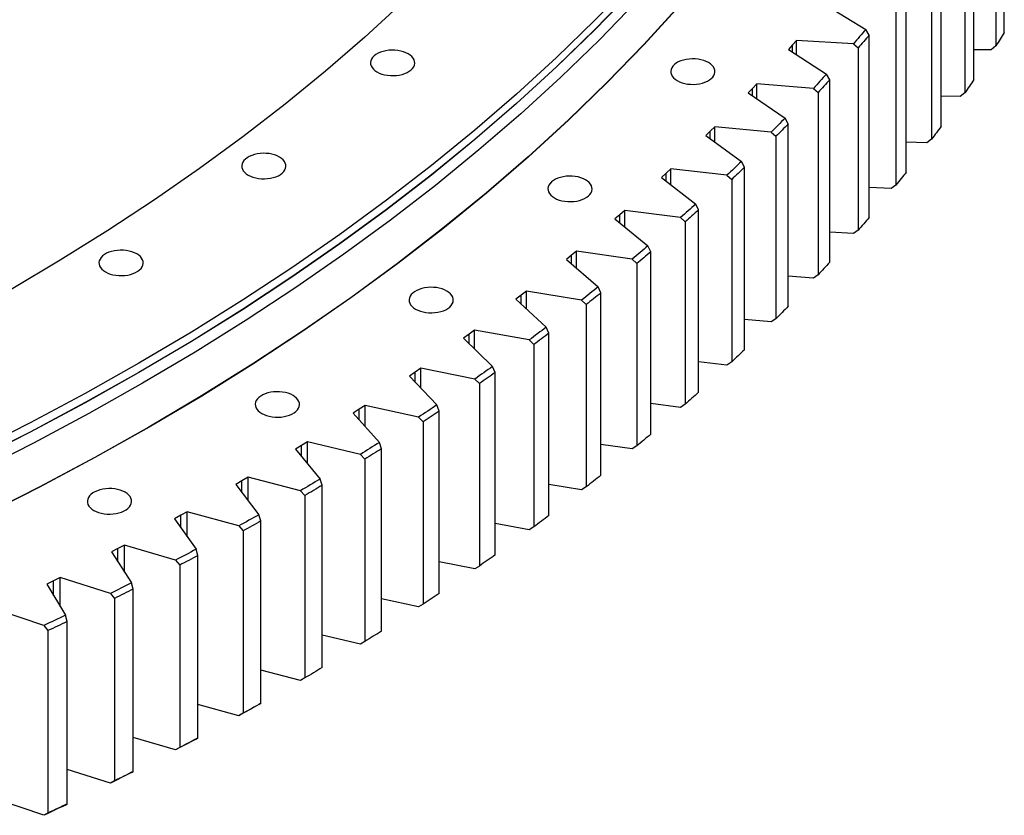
# Model space of a CAD drawing. Header units: millimetres. Extents: x -1209 to 25995, y 126471 to 147133.
# Tile 18 of 21: x 18045 to 18913, y 136266 to 136968. Entities that reach past the tile are written whole.
import ezdxf

# ---------------------------------------------------------------- set-up
doc = ezdxf.new("R2010")
doc.units = ezdxf.units.MM
doc.header["$LTSCALE"] = 100

msp = doc.modelspace()

# ---------------------------------------------------------------- linework, layer by layer
at = {"color": 7, "linetype": 'Continuous', "lineweight": 25}
for p, q in [((18912.84, 136956.14), (18912.84, 137117)), ((18905.44, 137105.17), (18905.44, 136944.32)), ((18886.05, 136914.66), (18886.05, 137075.52)), ((18878.07, 137063.82), (18878.07, 136902.96)), ((18857.24, 136873.63), (18857.24, 137034.49)), ((18848.69, 137022.93), (18848.69, 136862.07)), ((18826.43, 136833.09), (18826.43, 136993.95)), ((18756.05, 136980.15), (18790.71, 136958.99)), ((18817.32, 136982.53), (18817.32, 136821.67)), ((18793.64, 136953.93), (18790.71, 136958.99)), ((18793.64, 136793.07), (18793.64, 136953.93)), ((18726.02, 136945.28), (18722.46, 136941.29)), ((18729.57, 136949.28), (18726.02, 136945.28)), ((18779.73, 136946.19), (18729.57, 136949.28)), ((18729.57, 136936.69), (18729.57, 136949.28)), ((18779.73, 136946.19), (18783.98, 136942.66)), ((18783.98, 136942.66), (18783.98, 136781.81)), ((18905.44, 136944.32), (18901.17, 136941.03)), ((18722.46, 136941.29), (18756.07, 136919.57)), ((18901.17, 136941.03), (18886.05, 136940.97)), ((18758.91, 136914.46), (18756.07, 136919.57)), ((18694.47, 136910.86), (18690.73, 136906.92)), ((18744.46, 136906.95), (18694.47, 136910.86)), ((18694.47, 136897.86), (18694.47, 136910.86)), ((18758.91, 136753.6), (18758.91, 136914.46)), ((18690.73, 136906.92), (18686.98, 136902.99)), ((18686.98, 136902.99), (18719.5, 136880.73)), ((18744.46, 136906.95), (18748.69, 136903.36)), ((18748.69, 136903.36), (18748.69, 136742.5)), ((18873.8, 136899.75), (18857.24, 136899.95)), ((18878.07, 136902.96), (18873.8, 136899.75)), ((18722.26, 136875.58), (18719.5, 136880.73)), ((18722.26, 136714.72), (18722.26, 136875.58)), ((18653.58, 136869.15), (18649.63, 136865.28)), ((18649.63, 136865.28), (18681.05, 136842.5)), ((18657.51, 136873.03), (18653.58, 136869.15)), ((18707.29, 136868.31), (18657.51, 136873.03)), ((18657.51, 136859.57), (18657.51, 136873.03)), ((18707.29, 136868.31), (18711.5, 136864.64)), ((18711.5, 136864.64), (18711.5, 136703.78)), ((18844.43, 136858.92), (18826.43, 136859.44)), ((18848.69, 136862.07), (18844.43, 136858.92)), ((18683.71, 136837.3), (18681.05, 136842.5)), ((18614.58, 136832.01), (18610.45, 136828.2)), ((18618.7, 136835.82), (18614.58, 136832.01)), ((18668.23, 136830.29), (18618.7, 136835.82)), ((18618.7, 136821.86), (18618.7, 136835.82)), ((18668.23, 136830.29), (18672.42, 136826.55)), ((18683.71, 136676.45), (18683.71, 136837.3)), ((18610.45, 136828.2), (18640.74, 136804.92)), ((18672.42, 136826.55), (18672.42, 136665.69)), ((18817.32, 136821.67), (18813.06, 136818.6)), ((18813.06, 136818.6), (18793.64, 136819.47)), ((18643.3, 136799.68), (18640.74, 136804.92)), ((18573.79, 136795.52), (18569.46, 136791.78)), ((18578.09, 136799.26), (18573.79, 136795.52)), ((18627.33, 136792.92), (18578.09, 136799.26)), ((18578.09, 136784.74), (18578.09, 136799.26)), ((18643.3, 136638.82), (18643.3, 136799.68)), ((18569.46, 136791.78), (18598.6, 136768.01)), ((18627.33, 136792.92), (18631.49, 136789.11)), ((18631.49, 136789.11), (18631.49, 136628.26)), ((18779.73, 136778.8), (18758.91, 136780.08)), ((18783.98, 136781.81), (18779.73, 136778.8)), ((18535.7, 136763.38), (18531.21, 136759.7)), ((18584.61, 136756.23), (18535.7, 136763.38)), ((18535.7, 136748.24), (18535.7, 136763.38)), ((18601.07, 136762.73), (18598.6, 136768.01)), ((18601.07, 136601.87), (18601.07, 136762.73)), ((18531.21, 136759.7), (18526.71, 136756.04)), ((18526.71, 136756.04), (18554.67, 136731.8)), ((18584.61, 136756.23), (18588.75, 136752.36)), ((18588.75, 136752.36), (18588.75, 136591.5)), ((18744.46, 136739.56), (18722.26, 136741.3)), ((18748.69, 136742.5), (18744.46, 136739.56)), ((18491.57, 136728.2), (18486.9, 136724.6)), ((18540.1, 136720.26), (18491.57, 136728.2)), ((18491.57, 136712.39), (18491.57, 136728.2)), ((18557.04, 136726.48), (18554.67, 136731.8)), ((18557.04, 136565.62), (18557.04, 136726.48)), ((18486.9, 136724.6), (18482.22, 136721.01)), ((18482.22, 136721.01), (18508.98, 136696.32)), ((18540.1, 136720.26), (18544.21, 136716.32)), ((18544.21, 136716.32), (18544.21, 136555.46)), ((18707.29, 136700.92), (18683.71, 136703.16)), ((18711.5, 136703.78), (18707.29, 136700.92)), ((18445.73, 136693.76), (18440.89, 136690.24)), ((18493.86, 136685.03), (18445.73, 136693.76)), ((18445.73, 136677.19), (18445.73, 136693.76)), ((18511.25, 136690.97), (18508.98, 136696.32)), ((18511.25, 136530.11), (18511.25, 136690.97)), ((18440.89, 136690.24), (18436.04, 136686.72)), ((18436.04, 136686.72), (18461.58, 136661.61)), ((18493.86, 136685.03), (18497.93, 136681.02)), ((18497.93, 136681.02), (18497.93, 136520.16)), ((18668.23, 136662.9), (18643.3, 136665.68)), ((18672.42, 136665.69), (18668.23, 136662.9)), ((18393.21, 136656.64), (18388.19, 136653.21)), ((18398.22, 136660.08), (18393.21, 136656.64)), ((18445.9, 136650.56), (18398.22, 136660.08)), ((18398.22, 136642.67), (18398.22, 136660.08)), ((18463.74, 136656.22), (18461.58, 136661.61)), ((18463.74, 136495.36), (18463.74, 136656.22)), ((18388.19, 136653.21), (18412.49, 136627.68)), ((18445.9, 136650.56), (18449.94, 136646.49)), ((18449.94, 136646.49), (18449.94, 136485.63)), ((18343.91, 136623.83), (18338.71, 136620.48)), ((18349.08, 136627.19), (18343.91, 136623.83)), ((18396.28, 136616.9), (18349.08, 136627.19)), ((18349.08, 136608.82), (18349.08, 136627.19)), ((18414.54, 136622.26), (18412.49, 136627.68)), ((18414.54, 136461.4), (18414.54, 136622.26)), ((18627.33, 136625.53), (18601.07, 136628.91)), ((18631.49, 136628.26), (18627.33, 136625.53)), ((18338.71, 136620.48), (18361.75, 136594.57)), ((18396.28, 136616.9), (18400.27, 136612.76)), ((18400.27, 136612.76), (18400.27, 136451.9)), ((18293.01, 136591.84), (18287.66, 136588.58)), ((18287.66, 136588.58), (18309.42, 136562.31)), ((18298.35, 136595.11), (18293.01, 136591.84)), ((18345.02, 136584.06), (18298.35, 136595.11)), ((18298.35, 136575.67), (18298.35, 136595.11)), ((18363.7, 136589.12), (18361.75, 136594.57)), ((18363.7, 136428.26), (18363.7, 136589.12)), ((18584.61, 136588.84), (18557.04, 136592.87)), ((18588.75, 136591.5), (18584.61, 136588.84)), ((18345.02, 136584.06), (18348.97, 136579.86)), ((18348.97, 136579.86), (18348.97, 136419)), ((18240.57, 136560.7), (18235.06, 136557.53)), ((18246.07, 136563.88), (18240.57, 136560.7)), ((18292.18, 136552.07), (18246.07, 136563.88)), ((18246.07, 136543.21), (18246.07, 136563.88)), ((18311.26, 136556.82), (18309.42, 136562.31)), ((18235.06, 136557.53), (18255.52, 136530.91)), ((18292.18, 136552.07), (18296.08, 136547.8)), ((18311.26, 136395.96), (18311.26, 136556.82)), ((18540.1, 136552.87), (18511.25, 136557.59)), ((18544.21, 136555.46), (18540.1, 136552.87)), ((18296.08, 136547.8), (18296.08, 136386.94)), ((18186.62, 136530.42), (18180.95, 136527.34)), ((18180.95, 136527.34), (18200.1, 136500.4)), ((18192.27, 136533.52), (18186.62, 136530.42)), ((18237.78, 136520.95), (18192.27, 136533.52)), ((18192.27, 136511.42), (18192.27, 136533.52)), ((18257.25, 136525.39), (18255.52, 136530.91)), ((18237.78, 136520.95), (18241.64, 136516.62)), ((18257.25, 136364.53), (18257.25, 136525.39)), ((18493.86, 136517.64), (18463.74, 136523.1)), ((18497.93, 136520.16), (18493.86, 136517.64)), ((18241.64, 136516.62), (18241.64, 136355.77)), ((18131.21, 136501.04), (18125.39, 136498.06)), ((18137.01, 136504.04), (18131.21, 136501.04)), ((18181.89, 136490.74), (18137.01, 136504.04)), ((18137.01, 136480.3), (18137.01, 136504.04)), ((18201.73, 136494.85), (18200.1, 136500.4)), ((18125.39, 136498.06), (18143.22, 136470.81)), ((18201.73, 136333.99), (18201.73, 136494.85)), ((18181.89, 136490.74), (18185.69, 136486.35)), ((18185.69, 136486.35), (18185.69, 136325.49)), ((18445.9, 136483.17), (18414.54, 136489.43)), ((18449.94, 136485.63), (18445.9, 136483.17)), ((18080.32, 136475.48), (18074.38, 136472.58)), ((18124.53, 136461.45), (18080.32, 136475.48)), ((18080.32, 136449.81), (18080.32, 136475.48)), ((18074.38, 136472.58), (18068.42, 136469.69)), ((18068.42, 136469.69), (18084.9, 136442.16)), ((18144.73, 136465.24), (18143.22, 136470.81)), ((18144.73, 136304.38), (18144.73, 136465.24)), ((18124.53, 136461.45), (18128.28, 136457)), ((18128.28, 136457), (18128.28, 136296.14)), ((18396.28, 136449.51), (18363.7, 136456.61)), ((18065.77, 136433.11), (18022.26, 136447.86)), ((18400.27, 136451.9), (18396.28, 136449.51)), ((18086.3, 136436.57), (18084.9, 136442.16)), ((18065.77, 136433.11), (18069.45, 136428.6)), ((18086.3, 136275.71), (18086.3, 136436.57)), ((18069.45, 136428.6), (18069.45, 136267.74)), ((18345.02, 136416.67), (18311.26, 136424.67)), ((18348.97, 136419), (18345.02, 136416.67)), ((18292.18, 136384.68), (18257.25, 136393.62)), ((18296.08, 136386.94), (18292.18, 136384.68)), ((18237.78, 136353.56), (18201.73, 136363.52)), ((18255.52, 136363.52), (18257.25, 136364.53)), ((18241.64, 136355.77), (18237.78, 136353.56)), ((18181.89, 136323.35), (18144.73, 136334.36)), ((18200.1, 136333.01), (18201.73, 136333.99)), ((18185.69, 136325.49), (18181.89, 136323.35)), ((18124.53, 136294.06), (18086.3, 136306.2)), ((18143.22, 136303.42), (18144.73, 136304.38)), ((18128.28, 136296.14), (18124.53, 136294.06)), ((18065.77, 136265.72), (18026.48, 136279.04)), ((18084.9, 136274.77), (18086.3, 136275.71)), ((18069.45, 136267.74), (18065.77, 136265.72))]:
    msp.add_line(p, q, dxfattribs=at)
at = {"color": 82, "linetype": 'Continuous', "lineweight": 25}
for p, q in [((18726.02, 136938.98), (18726.02, 136945.28)), ((18690.73, 136900.41), (18690.73, 136906.92)), ((18653.58, 136862.42), (18653.58, 136869.15)), ((18614.58, 136825.02), (18614.58, 136832.01)), ((18573.79, 136788.25), (18573.79, 136795.52)), ((18531.21, 136752.13), (18531.21, 136759.7)), ((18486.9, 136716.69), (18486.9, 136724.6)), ((18440.89, 136681.95), (18440.89, 136690.24)), ((18393.21, 136647.93), (18393.21, 136656.64)), ((18343.91, 136614.64), (18343.91, 136623.83)), ((18293.01, 136582.12), (18293.01, 136591.84)), ((18240.57, 136550.36), (18240.57, 136560.7)), ((18186.62, 136519.37), (18186.62, 136530.42)), ((18131.21, 136489.17), (18131.21, 136501.04)), ((18074.38, 136459.73), (18074.38, 136472.58))]:
    msp.add_line(p, q, dxfattribs=at)
at = {"color": 7, "linetype": 'Continuous', "lineweight": 25, "flags": 128}
for points in [[(18584.19, 137000.41), (18551.83, 136967.05), (18517.97, 136934.19), (18482.62, 136901.85), (18445.83, 136870.06), (18407.6, 136838.83), (18367.97, 136808.2), (18326.97, 136778.17), (18284.61, 136748.77), (18240.94, 136720.03), (18195.98, 136691.95), (18149.77, 136664.56), (18102.32, 136637.88), (18053.69, 136611.92), (18003.89, 136586.71)], [(18584.19, 136992.24), (18551.83, 136958.88), (18517.97, 136926.02), (18482.62, 136893.68), (18445.83, 136861.89), (18407.6, 136830.67), (18367.97, 136800.03), (18326.97, 136770), (18284.61, 136740.61), (18240.94, 136711.86), (18195.98, 136683.78), (18149.77, 136656.39), (18102.32, 136629.71), (18053.69, 136603.76), (18003.89, 136578.55)], [(18584.19, 136992.04), (18551.83, 136958.68), (18517.97, 136925.82), (18482.62, 136893.48), (18445.83, 136861.69), (18407.6, 136830.46), (18367.97, 136799.83), (18326.97, 136769.8), (18284.61, 136740.4), (18240.94, 136711.66), (18195.98, 136683.58), (18149.77, 136656.19), (18102.32, 136629.51), (18053.69, 136603.56), (18003.89, 136578.34)], [(18588.15, 136983.25), (18555.73, 136949.83), (18521.8, 136916.91), (18486.4, 136884.51), (18449.54, 136852.66), (18411.24, 136821.38), (18371.54, 136790.69), (18330.46, 136760.61), (18288.04, 136731.16), (18244.29, 136702.36), (18199.25, 136674.24), (18152.95, 136646.8), (18105.42, 136620.07), (18056.7, 136594.07), (18006.81, 136568.82)], [(18625.95, 136979.59), (18594.96, 136945.59), (18562.44, 136912.07), (18528.41, 136879.05), (18492.9, 136846.56), (18455.92, 136814.61), (18417.51, 136783.23), (18377.69, 136752.45), (18336.49, 136722.28), (18293.93, 136692.74), (18250.05, 136663.85), (18204.87, 136635.64), (18158.43, 136608.12), (18110.76, 136581.31), (18061.88, 136555.23), (18011.85, 136529.89)], [(18626.17, 136979.53), (18595.18, 136945.52), (18562.66, 136912), (18528.62, 136878.97), (18493.11, 136846.48), (18456.13, 136814.53), (18417.71, 136783.15), (18377.89, 136752.36), (18336.68, 136722.19), (18294.12, 136692.64), (18250.23, 136663.75), (18205.05, 136635.54), (18158.61, 136608.01), (18110.93, 136581.2), (18062.05, 136555.12), (18012.01, 136529.78)], [(18381.97, 136982.3), (18348.86, 136952), (18314.38, 136922.21), (18278.56, 136892.95), (18241.43, 136864.25), (18203.01, 136836.12), (18163.33, 136808.57), (18122.41, 136781.64), (18080.29, 136755.33), (18036.98, 136729.67)], [(18790.71, 136958.99), (18789.35, 136957.38), (18787.98, 136955.78), (18786.62, 136954.18), (18785.25, 136952.58), (18783.87, 136950.98), (18782.49, 136949.38), (18781.11, 136947.79), (18779.73, 136946.19)], [(18793.64, 136953.93), (18792.44, 136952.52), (18791.24, 136951.11), (18790.04, 136949.7), (18788.83, 136948.29), (18787.62, 136946.88), (18786.41, 136945.48), (18785.19, 136944.07), (18783.98, 136942.66)], [(18912.84, 136956.14), (18911.92, 136954.66), (18911, 136953.18), (18910.08, 136951.7), (18909.16, 136950.22), (18908.23, 136948.75), (18907.3, 136947.27), (18906.37, 136945.79), (18905.44, 136944.32)], [(18359.64, 136921.45), (18361.65, 136920.44), (18363.87, 136919.6), (18366.28, 136918.94), (18368.81, 136918.47), (18371.44, 136918.21), (18374.1, 136918.16), (18376.74, 136918.32), (18379.33, 136918.68), (18381.81, 136919.24), (18384.12, 136920), (18386.25, 136920.92), (18388.13, 136922.01), (18389.74, 136923.24), (18391.04, 136924.57), (18392.02, 136926), (18392.65, 136927.5), (18392.92, 136929.03), (18392.83, 136930.56), (18392.38, 136932.07), (18391.57, 136933.54), (18390.43, 136934.93), (18388.97, 136936.21), (18387.22, 136937.37), (18385.21, 136938.38), (18382.99, 136939.22), (18380.58, 136939.88), (18378.05, 136940.35), (18375.42, 136940.61), (18372.76, 136940.66), (18370.12, 136940.5), (18367.53, 136940.14), (18365.06, 136939.58), (18362.74, 136938.82), (18360.61, 136937.89), (18358.73, 136936.81), (18357.12, 136935.58), (18355.82, 136934.24), (18354.84, 136932.81), (18354.21, 136931.32), (18353.94, 136929.79), (18354.03, 136928.26), (18354.48, 136926.74), (18355.29, 136925.28), (18356.43, 136923.89), (18357.89, 136922.61), (18359.64, 136921.45)], [(18624.39, 136913.77), (18626.39, 136912.76), (18628.62, 136911.91), (18631.02, 136911.26), (18633.56, 136910.79), (18636.18, 136910.53), (18638.84, 136910.48), (18641.49, 136910.63), (18644.07, 136911), (18646.55, 136911.56), (18648.87, 136912.31), (18650.99, 136913.24), (18652.87, 136914.33), (18654.48, 136915.55), (18655.78, 136916.89), (18656.76, 136918.32), (18657.39, 136919.81), (18657.66, 136921.34), (18657.57, 136922.88), (18657.12, 136924.39), (18656.32, 136925.86), (18655.17, 136927.24), (18653.71, 136928.53), (18651.96, 136929.69), (18649.96, 136930.7), (18647.73, 136931.54), (18645.33, 136932.2), (18642.79, 136932.66), (18640.17, 136932.93), (18637.51, 136932.98), (18634.86, 136932.82), (18632.28, 136932.46), (18629.8, 136931.89), (18627.48, 136931.14), (18625.36, 136930.21), (18623.48, 136929.13), (18621.87, 136927.9), (18620.56, 136926.56), (18619.59, 136925.13), (18618.96, 136923.64), (18618.69, 136922.11), (18618.78, 136920.58), (18619.23, 136919.06), (18620.03, 136917.6), (18621.18, 136916.21), (18622.64, 136914.93), (18624.39, 136913.77)], [(18756.07, 136919.57), (18754.63, 136917.99), (18753.18, 136916.41), (18751.74, 136914.83), (18750.29, 136913.25), (18748.84, 136911.68), (18747.38, 136910.1), (18745.92, 136908.53), (18744.46, 136906.95)], [(18758.91, 136914.46), (18757.64, 136913.07), (18756.37, 136911.68), (18755.1, 136910.29), (18753.82, 136908.9), (18752.54, 136907.52), (18751.26, 136906.13), (18749.98, 136904.74), (18748.69, 136903.36)], [(18886.05, 136914.66), (18885.06, 136913.19), (18884.07, 136911.73), (18883.08, 136910.27), (18882.08, 136908.8), (18881.08, 136907.34), (18880.08, 136905.88), (18879.08, 136904.42), (18878.07, 136902.96)], [(18719.5, 136880.73), (18717.99, 136879.17), (18716.47, 136877.62), (18714.94, 136876.06), (18713.42, 136874.51), (18711.89, 136872.96), (18710.36, 136871.41), (18708.82, 136869.86), (18707.29, 136868.31)], [(18722.26, 136875.58), (18720.92, 136874.21), (18719.58, 136872.84), (18718.24, 136871.47), (18716.9, 136870.1), (18715.55, 136868.74), (18714.2, 136867.37), (18712.85, 136866.01), (18711.5, 136864.64)], [(18857.24, 136873.63), (18856.18, 136872.18), (18855.12, 136870.74), (18854.05, 136869.29), (18852.99, 136867.84), (18851.92, 136866.4), (18850.84, 136864.95), (18849.77, 136863.51), (18848.69, 136862.07)], [(18246.08, 136830.45), (18248.08, 136829.44), (18250.31, 136828.6), (18252.71, 136827.94), (18255.25, 136827.47), (18257.87, 136827.21), (18260.53, 136827.16), (18263.18, 136827.31), (18265.77, 136827.68), (18268.24, 136828.24), (18270.56, 136828.99), (18272.68, 136829.92), (18274.56, 136831.01), (18276.17, 136832.23), (18277.48, 136833.57), (18278.45, 136835), (18279.08, 136836.49), (18279.36, 136838.02), (18279.27, 136839.56), (18278.81, 136841.07), (18278.01, 136842.54), (18276.86, 136843.92), (18275.41, 136845.21), (18273.66, 136846.37), (18271.65, 136847.38), (18269.42, 136848.22), (18267.02, 136848.88), (18264.48, 136849.34), (18261.86, 136849.61), (18259.2, 136849.66), (18256.55, 136849.5), (18253.97, 136849.14), (18251.49, 136848.57), (18249.17, 136847.82), (18247.05, 136846.89), (18245.17, 136845.81), (18243.56, 136844.58), (18242.26, 136843.24), (18241.28, 136841.81), (18240.65, 136840.32), (18240.38, 136838.79), (18240.47, 136837.26), (18240.92, 136835.74), (18241.73, 136834.28), (18242.87, 136832.89), (18244.33, 136831.61), (18246.08, 136830.45)], [(18681.05, 136842.5), (18679.46, 136840.97), (18677.86, 136839.44), (18676.26, 136837.91), (18674.66, 136836.38), (18673.06, 136834.86), (18671.45, 136833.33), (18669.84, 136831.81), (18668.23, 136830.29)], [(18683.71, 136837.3), (18682.31, 136835.96), (18680.9, 136834.61), (18679.49, 136833.27), (18678.08, 136831.92), (18676.67, 136830.58), (18675.26, 136829.24), (18673.84, 136827.89), (18672.42, 136826.55)], [(18826.43, 136833.09), (18825.3, 136831.66), (18824.17, 136830.23), (18823.03, 136828.8), (18821.89, 136827.38), (18820.75, 136825.95), (18819.61, 136824.52), (18818.47, 136823.1), (18817.32, 136821.67)], [(18516.06, 136810.33), (18518.07, 136809.32), (18520.3, 136808.47), (18522.7, 136807.81), (18525.24, 136807.35), (18527.86, 136807.09), (18530.52, 136807.03), (18533.17, 136807.19), (18535.75, 136807.56), (18538.23, 136808.12), (18540.55, 136808.87), (18542.67, 136809.8), (18544.55, 136810.89), (18546.16, 136812.11), (18547.46, 136813.45), (18548.44, 136814.88), (18549.07, 136816.37), (18549.34, 136817.9), (18549.25, 136819.44), (18548.8, 136820.95), (18547.99, 136822.42), (18546.85, 136823.8), (18545.39, 136825.09), (18543.64, 136826.25), (18541.64, 136827.26), (18539.41, 136828.1), (18537.01, 136828.76), (18534.47, 136829.22), (18531.85, 136829.48), (18529.19, 136829.54), (18526.54, 136829.38), (18523.95, 136829.02), (18521.48, 136828.45), (18519.16, 136827.7), (18517.04, 136826.77), (18515.16, 136825.68), (18513.55, 136824.46), (18512.24, 136823.12), (18511.27, 136821.69), (18510.64, 136820.2), (18510.36, 136818.67), (18510.46, 136817.13), (18510.91, 136815.62), (18511.71, 136814.16), (18512.86, 136812.77), (18514.32, 136811.48), (18516.06, 136810.33)], [(18640.74, 136804.92), (18639.07, 136803.41), (18637.4, 136801.91), (18635.73, 136800.41), (18634.06, 136798.91), (18632.38, 136797.41), (18630.7, 136795.91), (18629.01, 136794.41), (18627.33, 136792.92)], [(18643.3, 136799.68), (18641.83, 136798.35), (18640.36, 136797.03), (18638.89, 136795.71), (18637.42, 136794.39), (18635.94, 136793.07), (18634.46, 136791.75), (18632.98, 136790.43), (18631.49, 136789.11)], [(18793.64, 136793.07), (18792.44, 136791.66), (18791.24, 136790.25), (18790.04, 136788.84), (18788.83, 136787.43), (18787.62, 136786.02), (18786.41, 136784.62), (18785.19, 136783.21), (18783.98, 136781.81)], [(18120.2, 136745.02), (18122.21, 136744.01), (18124.43, 136743.16), (18126.83, 136742.5), (18129.37, 136742.04), (18131.99, 136741.78), (18134.65, 136741.73), (18137.3, 136741.88), (18139.89, 136742.25), (18142.36, 136742.81), (18144.68, 136743.56), (18146.8, 136744.49), (18148.69, 136745.58), (18150.29, 136746.8), (18151.6, 136748.14), (18152.57, 136749.57), (18153.2, 136751.06), (18153.48, 136752.59), (18153.39, 136754.13), (18152.93, 136755.64), (18152.13, 136757.11), (18150.99, 136758.49), (18149.53, 136759.78), (18147.78, 136760.94), (18145.77, 136761.95), (18143.55, 136762.79), (18141.14, 136763.45), (18138.61, 136763.91), (18135.98, 136764.17), (18133.32, 136764.23), (18130.68, 136764.07), (18128.09, 136763.71), (18125.61, 136763.14), (18123.29, 136762.39), (18121.17, 136761.46), (18119.29, 136760.37), (18117.68, 136759.15), (18116.38, 136757.81), (18115.4, 136756.38), (18114.77, 136754.89), (18114.5, 136753.36), (18114.59, 136751.82), (18115.04, 136750.31), (18115.85, 136748.85), (18116.99, 136747.46), (18118.45, 136746.17), (18120.2, 136745.02)], [(18598.6, 136768.01), (18596.86, 136766.53), (18595.12, 136765.06), (18593.37, 136763.58), (18591.63, 136762.11), (18589.88, 136760.64), (18588.12, 136759.17), (18586.37, 136757.7), (18584.61, 136756.23)], [(18601.07, 136762.73), (18599.54, 136761.43), (18598, 136760.13), (18596.46, 136758.83), (18594.92, 136757.54), (18593.38, 136756.24), (18591.84, 136754.95), (18590.29, 136753.65), (18588.75, 136752.36)], [(18758.91, 136753.6), (18757.64, 136752.21), (18756.37, 136750.82), (18755.1, 136749.43), (18753.82, 136748.04), (18752.54, 136746.66), (18751.26, 136745.27), (18749.98, 136743.88), (18748.69, 136742.5)], [(18393.68, 136712.25), (18395.68, 136711.24), (18397.91, 136710.4), (18400.31, 136709.74), (18402.85, 136709.27), (18405.47, 136709.01), (18408.13, 136708.96), (18410.78, 136709.12), (18413.36, 136709.48), (18415.84, 136710.04), (18418.16, 136710.8), (18420.28, 136711.73), (18422.16, 136712.81), (18423.77, 136714.04), (18425.07, 136715.38), (18426.05, 136716.81), (18426.68, 136718.3), (18426.95, 136719.83), (18426.86, 136721.36), (18426.41, 136722.88), (18425.6, 136724.34), (18424.46, 136725.73), (18423, 136727.01), (18421.25, 136728.17), (18419.25, 136729.18), (18417.02, 136730.02), (18414.62, 136730.68), (18412.08, 136731.15), (18409.46, 136731.41), (18406.8, 136731.46), (18404.15, 136731.3), (18401.57, 136730.94), (18399.09, 136730.38), (18396.77, 136729.62), (18394.65, 136728.7), (18392.77, 136727.61), (18391.16, 136726.38), (18389.85, 136725.05), (18388.88, 136723.62), (18388.25, 136722.12), (18387.98, 136720.6), (18388.07, 136719.06), (18388.52, 136717.55), (18389.32, 136716.08), (18390.47, 136714.69), (18391.93, 136713.41), (18393.68, 136712.25)], [(18554.67, 136731.8), (18552.86, 136730.35), (18551.05, 136728.91), (18549.23, 136727.46), (18547.41, 136726.02), (18545.59, 136724.58), (18543.76, 136723.14), (18541.94, 136721.7), (18540.1, 136720.26)], [(18557.04, 136726.48), (18555.44, 136725.21), (18553.85, 136723.94), (18552.25, 136722.66), (18550.64, 136721.39), (18549.04, 136720.12), (18547.43, 136718.85), (18545.82, 136717.59), (18544.21, 136716.32)], [(18722.26, 136714.72), (18720.92, 136713.35), (18719.58, 136711.98), (18718.24, 136710.61), (18716.9, 136709.24), (18715.55, 136707.88), (18714.2, 136706.51), (18712.85, 136705.15), (18711.5, 136703.78)], [(18508.98, 136696.32), (18507.1, 136694.91), (18505.22, 136693.49), (18503.33, 136692.08), (18501.44, 136690.67), (18499.55, 136689.25), (18497.66, 136687.84), (18495.76, 136686.43), (18493.86, 136685.03)], [(18511.25, 136690.97), (18509.59, 136689.72), (18507.93, 136688.48), (18506.27, 136687.23), (18504.61, 136685.99), (18502.94, 136684.74), (18501.27, 136683.5), (18499.6, 136682.26), (18497.93, 136681.02)], [(18683.71, 136676.45), (18682.31, 136675.1), (18680.9, 136673.75), (18679.49, 136672.41), (18678.08, 136671.06), (18676.67, 136669.72), (18675.26, 136668.38), (18673.84, 136667.03), (18672.42, 136665.69)], [(18461.58, 136661.61), (18459.63, 136660.23), (18457.67, 136658.84), (18455.72, 136657.46), (18453.76, 136656.08), (18451.8, 136654.7), (18449.84, 136653.32), (18447.87, 136651.94), (18445.9, 136650.56)], [(18463.74, 136656.22), (18462.02, 136655), (18460.3, 136653.78), (18458.58, 136652.56), (18456.86, 136651.35), (18455.13, 136650.13), (18453.4, 136648.92), (18451.67, 136647.71), (18449.94, 136646.49)], [(18258.01, 136620.18), (18260.02, 136619.17), (18262.24, 136618.33), (18264.65, 136617.67), (18267.18, 136617.2), (18269.81, 136616.94), (18272.47, 136616.89), (18275.12, 136617.05), (18277.7, 136617.41), (18280.18, 136617.97), (18282.5, 136618.73), (18284.62, 136619.65), (18286.5, 136620.74), (18288.11, 136621.97), (18289.41, 136623.3), (18290.39, 136624.73), (18291.02, 136626.23), (18291.29, 136627.76), (18291.2, 136629.29), (18290.75, 136630.8), (18289.94, 136632.27), (18288.8, 136633.66), (18287.34, 136634.94), (18285.59, 136636.1), (18283.58, 136637.11), (18281.36, 136637.95), (18278.96, 136638.61), (18276.42, 136639.08), (18273.8, 136639.34), (18271.14, 136639.39), (18268.49, 136639.23), (18265.9, 136638.87), (18263.43, 136638.31), (18261.11, 136637.55), (18258.99, 136636.62), (18257.1, 136635.54), (18255.5, 136634.31), (18254.19, 136632.97), (18253.22, 136631.54), (18252.59, 136630.05), (18252.31, 136628.52), (18252.4, 136626.99), (18252.86, 136625.47), (18253.66, 136624.01), (18254.8, 136622.62), (18256.26, 136621.34), (18258.01, 136620.18)], [(18643.3, 136638.82), (18641.83, 136637.5), (18640.36, 136636.17), (18638.89, 136634.85), (18637.42, 136633.53), (18635.94, 136632.21), (18634.46, 136630.89), (18632.98, 136629.57), (18631.49, 136628.26)], [(18412.49, 136627.68), (18410.47, 136626.33), (18408.45, 136624.98), (18406.43, 136623.63), (18404.4, 136622.28), (18402.38, 136620.93), (18400.35, 136619.59), (18398.31, 136618.24), (18396.28, 136616.9)], [(18414.54, 136622.26), (18412.77, 136621.07), (18410.99, 136619.88), (18409.21, 136618.69), (18407.42, 136617.5), (18405.64, 136616.32), (18403.85, 136615.13), (18402.06, 136613.95), (18400.27, 136612.76)], [(18601.07, 136601.87), (18599.54, 136600.57), (18598, 136599.27), (18596.46, 136597.97), (18594.92, 136596.68), (18593.38, 136595.38), (18591.84, 136594.09), (18590.29, 136592.79), (18588.75, 136591.5)], [(18361.75, 136594.57), (18359.67, 136593.26), (18357.59, 136591.94), (18355.5, 136590.62), (18353.41, 136589.31), (18351.31, 136587.99), (18349.22, 136586.68), (18347.12, 136585.37), (18345.02, 136584.06)], [(18363.7, 136589.12), (18361.87, 136587.95), (18360.03, 136586.79), (18358.19, 136585.64), (18356.35, 136584.48), (18354.51, 136583.32), (18352.67, 136582.16), (18350.82, 136581.01), (18348.97, 136579.86)], [(18309.42, 136562.31), (18307.27, 136561.02), (18305.12, 136559.74), (18302.97, 136558.46), (18300.82, 136557.18), (18298.66, 136555.9), (18296.5, 136554.62), (18294.34, 136553.34), (18292.18, 136552.07)], [(18557.04, 136565.62), (18555.44, 136564.35), (18553.85, 136563.08), (18552.25, 136561.81), (18550.64, 136560.53), (18549.04, 136559.26), (18547.43, 136558), (18545.82, 136556.73), (18544.21, 136555.46)], [(18109.96, 136534.71), (18111.96, 136533.7), (18114.19, 136532.86), (18116.59, 136532.2), (18119.13, 136531.73), (18121.75, 136531.47), (18124.41, 136531.42), (18127.06, 136531.58), (18129.64, 136531.94), (18132.12, 136532.5), (18134.44, 136533.26), (18136.56, 136534.18), (18138.44, 136535.27), (18140.05, 136536.49), (18141.36, 136537.83), (18142.33, 136539.26), (18142.96, 136540.76), (18143.23, 136542.28), (18143.14, 136543.82), (18142.69, 136545.33), (18141.89, 136546.8), (18140.74, 136548.19), (18139.28, 136549.47), (18137.53, 136550.63), (18135.53, 136551.64), (18133.3, 136552.48), (18130.9, 136553.14), (18128.36, 136553.61), (18125.74, 136553.87), (18123.08, 136553.92), (18120.43, 136553.76), (18117.85, 136553.4), (18115.37, 136552.83), (18113.05, 136552.08), (18110.93, 136551.15), (18109.05, 136550.07), (18107.44, 136548.84), (18106.14, 136547.5), (18105.16, 136546.07), (18104.53, 136544.58), (18104.26, 136543.05), (18104.35, 136541.52), (18104.8, 136540), (18105.61, 136538.54), (18106.75, 136537.15), (18108.21, 136535.87), (18109.96, 136534.71)], [(18311.26, 136556.82), (18309.37, 136555.69), (18307.48, 136554.56), (18305.58, 136553.43), (18303.68, 136552.3), (18301.79, 136551.17), (18299.89, 136550.05), (18297.98, 136548.92), (18296.08, 136547.8)], [(18255.52, 136530.91), (18253.31, 136529.66), (18251.1, 136528.41), (18248.89, 136527.16), (18246.67, 136525.92), (18244.45, 136524.68), (18242.23, 136523.43), (18240.01, 136522.19), (18237.78, 136520.95)], [(18511.25, 136530.11), (18509.59, 136528.86), (18507.93, 136527.62), (18506.27, 136526.37), (18504.61, 136525.13), (18502.94, 136523.89), (18501.27, 136522.64), (18499.6, 136521.4), (18497.93, 136520.16)], [(18257.25, 136525.39), (18255.31, 136524.29), (18253.36, 136523.19), (18251.41, 136522.09), (18249.46, 136521), (18247.51, 136519.9), (18245.55, 136518.81), (18243.59, 136517.72), (18241.64, 136516.62)], [(18200.1, 136500.4), (18197.84, 136499.19), (18195.56, 136497.98), (18193.29, 136496.77), (18191.02, 136495.56), (18188.74, 136494.35), (18186.46, 136493.15), (18184.17, 136491.94), (18181.89, 136490.74)], [(18201.73, 136494.85), (18199.73, 136493.79), (18197.73, 136492.72), (18195.73, 136491.66), (18193.72, 136490.59), (18191.72, 136489.53), (18189.71, 136488.47), (18187.7, 136487.41), (18185.69, 136486.35)], [(18463.74, 136495.36), (18462.02, 136494.14), (18460.3, 136492.92), (18458.58, 136491.71), (18456.86, 136490.49), (18455.13, 136489.27), (18453.4, 136488.06), (18451.67, 136486.85), (18449.94, 136485.63)], [(18143.22, 136470.81), (18140.89, 136469.64), (18138.56, 136468.46), (18136.23, 136467.29), (18133.89, 136466.12), (18131.56, 136464.95), (18129.22, 136463.78), (18126.88, 136462.62), (18124.53, 136461.45)], [(18144.73, 136465.24), (18142.68, 136464.2), (18140.62, 136463.17), (18138.57, 136462.14), (18136.51, 136461.11), (18134.46, 136460.08), (18132.4, 136459.05), (18130.34, 136458.02), (18128.28, 136457)], [(18414.54, 136461.4), (18412.77, 136460.21), (18410.99, 136459.02), (18409.21, 136457.83), (18407.42, 136456.64), (18405.64, 136455.46), (18403.85, 136454.27), (18402.06, 136453.09), (18400.27, 136451.9)], [(18084.9, 136442.16), (18082.52, 136441.03), (18080.13, 136439.89), (18077.74, 136438.76), (18075.35, 136437.63), (18072.96, 136436.5), (18070.56, 136435.37), (18068.17, 136434.24), (18065.77, 136433.11)], [(18086.3, 136436.57), (18084.2, 136435.57), (18082.09, 136434.57), (18079.99, 136433.57), (18077.89, 136432.57), (18075.78, 136431.58), (18073.67, 136430.58), (18071.56, 136429.59), (18069.45, 136428.6)], [(18363.7, 136428.26), (18361.87, 136427.1), (18360.03, 136425.94), (18358.19, 136424.78), (18356.35, 136423.62), (18354.51, 136422.46), (18352.67, 136421.31), (18350.82, 136420.15), (18348.97, 136419)], [(18311.26, 136395.96), (18309.37, 136394.83), (18307.48, 136393.7), (18305.58, 136392.57), (18303.68, 136391.44), (18301.79, 136390.32), (18299.89, 136389.19), (18297.98, 136388.07), (18296.08, 136386.94)], [(18255.52, 136363.52), (18253.31, 136362.27), (18251.1, 136361.02), (18248.89, 136359.77), (18246.67, 136358.53), (18244.45, 136357.28), (18242.23, 136356.04), (18240.01, 136354.8), (18237.78, 136353.56)], [(18257.25, 136364.53), (18255.31, 136363.43), (18253.36, 136362.33), (18251.41, 136361.23), (18249.46, 136360.14), (18247.51, 136359.04), (18245.55, 136357.95), (18243.59, 136356.86), (18241.64, 136355.77)], [(18200.1, 136333.01), (18197.84, 136331.8), (18195.56, 136330.59), (18193.29, 136329.38), (18191.02, 136328.17), (18188.74, 136326.96), (18186.46, 136325.76), (18184.17, 136324.55), (18181.89, 136323.35)], [(18201.73, 136333.99), (18199.73, 136332.93), (18197.73, 136331.86), (18195.73, 136330.8), (18193.72, 136329.73), (18191.72, 136328.67), (18189.71, 136327.61), (18187.7, 136326.55), (18185.69, 136325.49)], [(18143.22, 136303.42), (18140.89, 136302.24), (18138.56, 136301.07), (18136.23, 136299.9), (18133.89, 136298.73), (18131.56, 136297.56), (18129.22, 136296.39), (18126.88, 136295.23), (18124.53, 136294.06)], [(18144.73, 136304.38), (18142.68, 136303.35), (18140.62, 136302.31), (18138.57, 136301.28), (18136.51, 136300.25), (18134.46, 136299.22), (18132.4, 136298.19), (18130.34, 136297.17), (18128.28, 136296.14)], [(18084.9, 136274.77), (18082.52, 136273.64), (18080.13, 136272.5), (18077.74, 136271.37), (18075.35, 136270.23), (18072.96, 136269.1), (18070.56, 136267.98), (18068.17, 136266.85), (18065.77, 136265.72)], [(18086.3, 136275.71), (18084.2, 136274.71), (18082.09, 136273.71), (18079.99, 136272.71), (18077.89, 136271.71), (18075.78, 136270.72), (18073.67, 136269.73), (18071.56, 136268.73), (18069.45, 136267.74)]]:
    msp.add_lwpolyline(points, dxfattribs=at)

doc.saveas('drawing.dxf')
